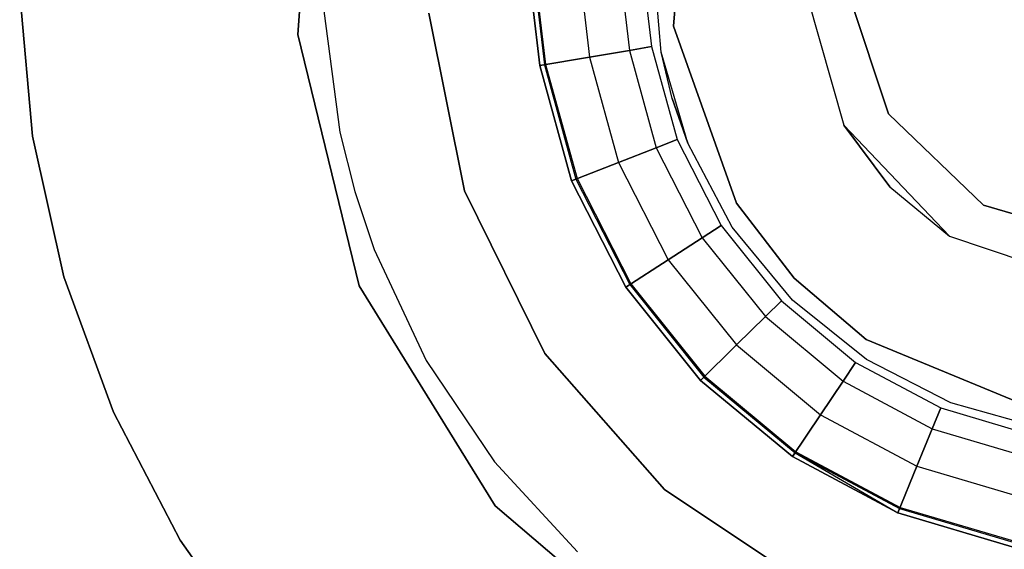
# Model space of a CAD drawing. Extents: x -102 to 101, y -101 to 102.
# Tile 77 of 256: x -10.72 to -1.79, y -5.37 to -0.57. Entities that reach past the tile are written whole.
import ezdxf

# ---------------------------------------------------------------- set-up
doc = ezdxf.new("R2010")
doc.units = 0
doc.header["$LTSCALE"] = 25.4
doc.layers.get('0').update_dxf_attribs({"linetype": 'CONTINUOUS'})

# ---------------------------------------------------------------- blocks, each defined once
blk = doc.blocks.new('NL2500012268_STL')
at = {"color": 0}
for p, q in [((95.3468, 1.7171, 336), (95.1715, -0.6228, 336)), ((95.1715, -0.6228, 337), (95.3468, 1.7171, 337)), ((95.1715, -0.6228, 337), (95.3468, 1.7171, 337)), ((95.3468, 1.7171, 336), (95.1715, -0.6228, 336)), ((98.5818, -0.546, 336), (98.7136, 1.1538, 336)), ((98.7136, 1.1538, 351), (98.5818, -0.546, 351)), ((98.7136, 1.1538, 351), (98.5818, -0.546, 351)), ((98.5818, -0.546, 336), (98.7136, 1.1538, 336)), ((98.4678, -0.7832, 338), (98.3969, 0.0738, 338)), ((98.4678, -0.7832, 335), (98.3969, 0.0738, 335)), ((98.4678, -0.7832, 338), (98.3969, 0.0738, 338)), ((98.4678, -0.7832, 335), (98.3969, 0.0738, 335)), ((99.748, -0.1088, 333.5), (100.1276, -1.4439, 333.5)), ((99.748, -0.1088, 333.5), (100.1276, -1.4439, 333.5)), ((99.748, -0.1088, 351), (100.1276, -1.4439, 351)), ((99.748, -0.1088, 351), (100.1276, -1.4439, 351)), ((92.765, -1.5432, 335), (92.6489, -0.2403, 335)), ((92.6489, -0.2403, 336), (92.765, -1.5432, 336)), ((92.765, -1.5432, 335), (92.6489, -0.2403, 335)), ((92.6489, -0.2403, 336), (92.765, -1.5432, 336)), ((100.5319, -1.3403, 328.5), (100.1541, -0.2049, 328.5)), ((100.1541, -0.2049, 1653.9276), (100.5319, -1.3403, 1653.9276)), ((100.5319, -1.3403, 328.5), (100.1541, -0.2049, 328.5)), ((100.1541, -0.2049, 1653.9276), (100.5319, -1.3403, 1653.9276)), ((97.7599, -0.3347, 1643.1045), (97.8182, -0.8274, 1643.1045)), ((97.7599, -0.3347, 1643.1045), (97.8182, -0.8274, 1643.1045)), ((97.7599, -0.3347, 1645.0055), (97.8182, -0.8274, 1645.0055)), ((97.7599, -0.3347, 1645.0055), (97.8182, -0.8274, 1645.0055)), ((98.1262, -0.3101, 1643.3972), (98.1801, -0.7658, 1643.3972)), ((98.1262, -0.3101, 1643.3972), (98.1801, -0.7658, 1643.3972)), ((98.1262, -0.3101, 1644.7128), (98.1801, -0.7658, 1644.7128)), ((98.1262, -0.3101, 1644.7128), (98.1801, -0.7658, 1644.7128)), ((98.3294, -0.2964, 1643.8202), (98.381, -0.7316, 1643.8202)), ((98.3294, -0.2964, 1644.2898), (98.381, -0.7316, 1644.2898)), ((98.3294, -0.2964, 1643.8202), (98.381, -0.7316, 1643.8202)), ((98.3294, -0.2964, 1644.2898), (98.381, -0.7316, 1644.2898)), ((95.4072, -0.4072, 338), (95.5533, -1.5075, 338)), ((95.4072, -0.4072, 338), (95.5533, -1.5075, 338)), ((95.4072, -0.4072, 336), (95.5533, -1.5075, 336)), ((95.4072, -0.4072, 336), (95.5533, -1.5075, 336)), ((96.3603, -0.4288, 1644.11), (96.6839, -2.0413, 1644.11)), ((96.6839, -2.0413, 1645.11), (96.3603, -0.4288, 1645.11)), ((96.6839, -2.0413, 1645.11), (96.3603, -0.4288, 1645.11)), ((96.3603, -0.4288, 1644.11), (96.6839, -2.0413, 1644.11)), ((97.367, -0.9041, 1644), (97.3032, -0.3654, 1644)), ((97.3032, -0.3654, 1643), (97.367, -0.9041, 1643)), ((97.367, -0.9041, 1645.11), (97.3032, -0.3654, 1645.11)), ((97.3032, -0.3654, 1643), (97.367, -0.9041, 1643)), ((97.367, -0.9041, 1645.11), (97.3032, -0.3654, 1645.11)), ((97.3032, -0.3654, 1644.11), (97.367, -0.9041, 1644.11)), ((97.3032, -0.3654, 1644.11), (97.367, -0.9041, 1644.11)), ((97.367, -0.9041, 1644), (97.3032, -0.3654, 1644)), ((97.3461, -0.3626, 1644.0894), (97.4094, -0.8969, 1644.0894)), ((97.3461, -0.3626, 1644.0894), (97.4094, -0.8969, 1644.0894)), ((97.3567, -0.3618, 1644.0427), (97.4198, -0.8951, 1644.0427)), ((97.3567, -0.3618, 1644.0427), (97.4198, -0.8951, 1644.0427)), ((95.1715, -0.6228, 336), (95.728, -2.9024, 336)), ((95.728, -2.9024, 337), (95.1715, -0.6228, 337)), ((95.1715, -0.6228, 337), (95.1715, -0.6228, 336)), ((95.1715, -0.6228, 337), (95.1715, -0.6228, 336)), ((95.728, -2.9024, 337), (95.1715, -0.6228, 337)), ((95.1715, -0.6228, 336), (95.728, -2.9024, 336)), ((99.1528, -2.1524, 336), (98.5818, -0.546, 336)), ((98.5818, -0.546, 351), (99.1528, -2.1524, 351)), ((98.5818, -0.546, 351), (99.1528, -2.1524, 351)), ((98.5818, -0.546, 351), (98.5818, -0.546, 336)), ((99.1528, -2.1524, 336), (98.5818, -0.546, 336)), ((98.5818, -0.546, 351), (98.5818, -0.546, 336)), ((98.1801, -0.7658, 1643.3972), (97.8182, -0.8274, 1643.1045)), ((98.1801, -0.7658, 1643.3972), (97.8182, -0.8274, 1643.1045)), ((97.8182, -0.8274, 1645.0055), (98.1801, -0.7658, 1644.7128)), ((97.8182, -0.8274, 1645.0055), (98.1801, -0.7658, 1644.7128)), ((98.381, -0.7316, 1643.8202), (98.1801, -0.7658, 1643.3972)), ((98.381, -0.7316, 1643.8202), (98.1801, -0.7658, 1643.3972)), ((98.1801, -0.7658, 1644.7128), (98.381, -0.7316, 1644.2898)), ((98.1801, -0.7658, 1644.7128), (98.381, -0.7316, 1644.2898)), ((98.1801, -0.7658, 1643.3972), (98.4245, -1.6493, 1643.3972)), ((98.1801, -0.7658, 1643.3972), (98.4245, -1.6493, 1643.3972)), ((98.1801, -0.7658, 1644.7128), (98.4245, -1.6493, 1644.7128)), ((98.1801, -0.7658, 1644.7128), (98.4245, -1.6493, 1644.7128)), ((98.381, -0.7316, 1643.8202), (98.6143, -1.5754, 1643.8202)), ((98.381, -0.7316, 1644.2898), (98.381, -0.7316, 1643.8202)), ((98.381, -0.7316, 1644.2898), (98.6143, -1.5754, 1644.2898)), ((98.381, -0.7316, 1643.8202), (98.6143, -1.5754, 1643.8202)), ((98.381, -0.7316, 1644.2898), (98.381, -0.7316, 1643.8202)), ((98.381, -0.7316, 1644.2898), (98.6143, -1.5754, 1644.2898)), ((98.5678, -1.2019, 338), (98.4678, -0.7832, 338)), ((98.4678, -0.7832, 338), (98.4678, -0.7832, 335)), ((98.4678, -0.7832, 338), (98.4678, -0.7832, 335)), ((98.5678, -1.2019, 338), (98.4678, -0.7832, 338)), ((98.5678, -1.2019, 338), (98.4678, -0.7832, 335)), ((98.5678, -1.2019, 338), (98.4678, -0.7832, 335)), ((98.7097, -1.6084, 335), (98.4678, -0.7832, 335)), ((98.7097, -1.6084, 335), (98.4678, -0.7832, 335)), ((97.8182, -0.8274, 1643.1045), (97.367, -0.9041, 1643)), ((97.8182, -0.8274, 1643.1045), (97.367, -0.9041, 1643)), ((97.367, -0.9041, 1645.11), (97.8182, -0.8274, 1645.0055)), ((97.367, -0.9041, 1645.11), (97.8182, -0.8274, 1645.0055)), ((97.8182, -0.8274, 1643.1045), (98.0824, -1.7824, 1643.1045)), ((97.8182, -0.8274, 1643.1045), (98.0824, -1.7824, 1643.1045)), ((97.8182, -0.8274, 1645.0055), (98.0824, -1.7824, 1645.0055)), ((97.8182, -0.8274, 1645.0055), (98.0824, -1.7824, 1645.0055)), ((97.367, -0.9041, 1644), (97.4198, -0.8951, 1644.0427)), ((97.367, -0.9041, 1644), (97.4198, -0.8951, 1644.0427)), ((97.4094, -0.8969, 1644.0894), (97.367, -0.9041, 1644.11)), ((97.4094, -0.8969, 1644.0894), (97.367, -0.9041, 1644.11)), ((97.6558, -1.9484, 1644), (97.367, -0.9041, 1644)), ((97.367, -0.9041, 1643), (97.6558, -1.9484, 1643)), ((97.6558, -1.9484, 1645.11), (97.367, -0.9041, 1645.11)), ((97.367, -0.9041, 1643), (97.6558, -1.9484, 1643)), ((97.6558, -1.9484, 1645.11), (97.367, -0.9041, 1645.11)), ((97.367, -0.9041, 1644.11), (97.6558, -1.9484, 1644.11)), ((97.367, -0.9041, 1644.11), (97.6558, -1.9484, 1644.11)), ((97.6558, -1.9484, 1644), (97.367, -0.9041, 1644)), ((97.4198, -0.8951, 1644.0427), (97.4094, -0.8969, 1644.0894)), ((97.4198, -0.8951, 1644.0427), (97.4094, -0.8969, 1644.0894)), ((97.4094, -0.8969, 1644.0894), (97.6959, -1.9328, 1644.0894)), ((97.4094, -0.8969, 1644.0894), (97.6959, -1.9328, 1644.0894)), ((97.4198, -0.8951, 1644.0427), (97.7058, -1.929, 1644.0427)), ((97.4198, -0.8951, 1644.0427), (97.7058, -1.929, 1644.0427)), ((98.7097, -1.6084, 338), (98.5678, -1.2019, 338)), ((98.5678, -1.2019, 338), (98.7097, -1.6084, 335)), ((98.5678, -1.2019, 338), (98.7097, -1.6084, 335)), ((98.7097, -1.6084, 338), (98.5678, -1.2019, 338)), ((101.3941, -2.17, 328.5), (100.5319, -1.3403, 328.5)), ((100.5319, -1.3403, 1653.9276), (101.3941, -2.17, 1653.9276)), ((100.5319, -1.3403, 328.5), (100.5319, -1.3403, 1653.9276)), ((101.3941, -2.17, 328.5), (100.5319, -1.3403, 328.5)), ((100.5319, -1.3403, 1653.9276), (101.3941, -2.17, 1653.9276)), ((100.5319, -1.3403, 328.5), (100.5319, -1.3403, 1653.9276)), ((95.5533, -1.5075, 338), (95.689, -2.046, 338)), ((95.5533, -1.5075, 338), (95.689, -2.046, 338)), ((95.5533, -1.5075, 338), (95.5533, -1.5075, 336)), ((95.5533, -1.5075, 336), (95.689, -2.046, 336)), ((95.5533, -1.5075, 338), (95.5533, -1.5075, 336)), ((95.5533, -1.5075, 336), (95.689, -2.046, 336)), ((100.1276, -1.4439, 333.5), (101.0843, -2.4496, 333.5)), ((100.1276, -1.4439, 351), (100.1276, -1.4439, 333.5)), ((100.1276, -1.4439, 351), (100.1276, -1.4439, 333.5)), ((100.1276, -1.4439, 351), (100.5449, -2.0048, 351)), ((100.5449, -2.0048, 351), (100.1276, -1.4439, 333.5)), ((100.5449, -2.0048, 351), (100.1276, -1.4439, 333.5)), ((100.1276, -1.4439, 333.5), (101.0843, -2.4496, 333.5)), ((100.1276, -1.4439, 351), (100.5449, -2.0048, 351)), ((93.0501, -2.8198, 335), (92.765, -1.5432, 335)), ((92.765, -1.5432, 336), (93.0501, -2.8198, 336)), ((92.765, -1.5432, 335), (92.765, -1.5432, 336)), ((93.0501, -2.8198, 335), (92.765, -1.5432, 335)), ((92.765, -1.5432, 336), (93.0501, -2.8198, 336)), ((92.765, -1.5432, 335), (92.765, -1.5432, 336)), ((98.6143, -1.5754, 1643.8202), (98.4245, -1.6493, 1643.3972)), ((98.6143, -1.5754, 1643.8202), (98.4245, -1.6493, 1643.3972)), ((98.4245, -1.6493, 1644.7128), (98.6143, -1.5754, 1644.2898)), ((98.4245, -1.6493, 1644.7128), (98.6143, -1.5754, 1644.2898)), ((98.6143, -1.5754, 1643.8202), (99.0127, -2.3548, 1643.8202)), ((98.6143, -1.5754, 1644.2898), (98.6143, -1.5754, 1643.8202)), ((98.6143, -1.5754, 1644.2898), (99.0127, -2.3548, 1644.2898)), ((98.6143, -1.5754, 1643.8202), (99.0127, -2.3548, 1643.8202)), ((98.6143, -1.5754, 1644.2898), (98.6143, -1.5754, 1643.8202)), ((98.6143, -1.5754, 1644.2898), (99.0127, -2.3548, 1644.2898)), ((98.4245, -1.6493, 1643.3972), (98.0824, -1.7824, 1643.1045)), ((98.4245, -1.6493, 1643.3972), (98.0824, -1.7824, 1643.1045)), ((98.0824, -1.7824, 1645.0055), (98.4245, -1.6493, 1644.7128)), ((98.0824, -1.7824, 1645.0055), (98.4245, -1.6493, 1644.7128)), ((98.4245, -1.6493, 1643.3972), (98.8417, -2.4654, 1643.3972)), ((98.4245, -1.6493, 1643.3972), (98.8417, -2.4654, 1643.3972)), ((98.4245, -1.6493, 1644.7128), (98.8417, -2.4654, 1644.7128)), ((98.4245, -1.6493, 1644.7128), (98.8417, -2.4654, 1644.7128)), ((99.1129, -2.368, 338), (98.7097, -1.6084, 338)), ((98.7097, -1.6084, 338), (98.7097, -1.6084, 335)), ((98.7097, -1.6084, 338), (98.7097, -1.6084, 335)), ((99.1129, -2.368, 338), (98.7097, -1.6084, 338)), ((99.1129, -2.368, 335), (98.7097, -1.6084, 335)), ((99.1129, -2.368, 335), (98.7097, -1.6084, 335)), ((98.0824, -1.7824, 1643.1045), (97.6558, -1.9484, 1643)), ((98.0824, -1.7824, 1643.1045), (97.6558, -1.9484, 1643)), ((97.6558, -1.9484, 1645.11), (98.0824, -1.7824, 1645.0055)), ((97.6558, -1.9484, 1645.11), (98.0824, -1.7824, 1645.0055)), ((98.0824, -1.7824, 1643.1045), (98.5334, -2.6647, 1643.1045)), ((98.0824, -1.7824, 1643.1045), (98.5334, -2.6647, 1643.1045)), ((98.0824, -1.7824, 1645.0055), (98.5334, -2.6647, 1645.0055)), ((98.0824, -1.7824, 1645.0055), (98.5334, -2.6647, 1645.0055)), ((97.6558, -1.9484, 1644), (97.7058, -1.929, 1644.0427)), ((97.6558, -1.9484, 1644), (97.7058, -1.929, 1644.0427)), ((97.6959, -1.9328, 1644.0894), (97.6558, -1.9484, 1644.11)), ((97.6959, -1.9328, 1644.0894), (97.6558, -1.9484, 1644.11)), ((98.149, -2.9132, 1644), (97.6558, -1.9484, 1644)), ((97.6558, -1.9484, 1643), (98.149, -2.9132, 1643)), ((98.149, -2.9132, 1645.11), (97.6558, -1.9484, 1645.11)), ((97.6558, -1.9484, 1643), (98.149, -2.9132, 1643)), ((98.149, -2.9132, 1645.11), (97.6558, -1.9484, 1645.11)), ((97.6558, -1.9484, 1644.11), (98.149, -2.9132, 1644.11)), ((97.6558, -1.9484, 1644.11), (98.149, -2.9132, 1644.11)), ((98.149, -2.9132, 1644), (97.6558, -1.9484, 1644)), ((97.7058, -1.929, 1644.0427), (97.6959, -1.9328, 1644.0894)), ((97.7058, -1.929, 1644.0427), (97.6959, -1.9328, 1644.0894)), ((97.6959, -1.9328, 1644.0894), (98.1851, -2.8899, 1644.0894)), ((97.6959, -1.9328, 1644.0894), (98.1851, -2.8899, 1644.0894)), ((97.7058, -1.929, 1644.0427), (98.194, -2.8841, 1644.0427)), ((97.7058, -1.929, 1644.0427), (98.194, -2.8841, 1644.0427)), ((95.689, -2.046, 338), (95.8656, -2.5726, 338)), ((95.689, -2.046, 338), (95.689, -2.046, 336)), ((95.689, -2.046, 336), (95.8656, -2.5726, 336)), ((95.689, -2.046, 338), (95.8656, -2.5726, 338)), ((95.689, -2.046, 338), (95.689, -2.046, 336)), ((95.689, -2.046, 336), (95.8656, -2.5726, 336)), ((96.6839, -2.0413, 1644.11), (96.6839, -2.0413, 1645.11)), ((96.6839, -2.0413, 1644.11), (97.4138, -3.5151, 1644.11)), ((97.4138, -3.5151, 1645.11), (96.6839, -2.0413, 1645.11)), ((96.6839, -2.0413, 1644.11), (96.6839, -2.0413, 1645.11)), ((97.4138, -3.5151, 1645.11), (96.6839, -2.0413, 1645.11)), ((96.6839, -2.0413, 1644.11), (97.4138, -3.5151, 1644.11)), ((100.5449, -2.0048, 351), (101.0843, -2.4496, 333.5)), ((100.5449, -2.0048, 351), (101.0843, -2.4496, 333.5)), ((100.5449, -2.0048, 351), (101.0843, -2.4496, 351)), ((100.5449, -2.0048, 351), (101.0843, -2.4496, 351)), ((99.6754, -2.8318, 336), (99.1528, -2.1524, 336)), ((99.1528, -2.1524, 351), (99.6754, -2.8318, 351)), ((99.1528, -2.1524, 351), (99.6754, -2.8318, 351)), ((99.1528, -2.1524, 351), (99.1528, -2.1524, 336)), ((99.6754, -2.8318, 336), (99.1528, -2.1524, 336)), ((99.1528, -2.1524, 351), (99.1528, -2.1524, 336)), ((102.5431, -2.504, 328.5), (101.3941, -2.17, 328.5)), ((101.3941, -2.17, 1653.9276), (102.5431, -2.504, 1653.9276)), ((101.3941, -2.17, 328.5), (101.3941, -2.17, 1653.9276)), ((102.5431, -2.504, 328.5), (101.3941, -2.17, 328.5)), ((101.3941, -2.17, 1653.9276), (102.5431, -2.504, 1653.9276)), ((101.3941, -2.17, 328.5), (101.3941, -2.17, 1653.9276)), ((99.0127, -2.3548, 1643.8202), (98.8417, -2.4654, 1643.3972)), ((99.0127, -2.3548, 1643.8202), (98.8417, -2.4654, 1643.3972)), ((98.8417, -2.4654, 1644.7128), (99.0127, -2.3548, 1644.2898)), ((98.8417, -2.4654, 1644.7128), (99.0127, -2.3548, 1644.2898)), ((99.0127, -2.3548, 1643.8202), (99.5599, -3.0382, 1643.8202)), ((99.0127, -2.3548, 1644.2898), (99.0127, -2.3548, 1643.8202)), ((99.0127, -2.3548, 1644.2898), (99.5599, -3.0382, 1644.2898)), ((99.0127, -2.3548, 1643.8202), (99.5599, -3.0382, 1643.8202)), ((99.0127, -2.3548, 1644.2898), (99.0127, -2.3548, 1643.8202)), ((99.0127, -2.3548, 1644.2898), (99.5599, -3.0382, 1644.2898)), ((99.6606, -3.0309, 338), (99.1129, -2.368, 338)), ((99.1129, -2.368, 338), (99.1129, -2.368, 335)), ((99.1129, -2.368, 338), (99.1129, -2.368, 335)), ((99.6606, -3.0309, 338), (99.1129, -2.368, 338)), ((99.6606, -3.0309, 335), (99.1129, -2.368, 335)), ((99.6606, -3.0309, 335), (99.1129, -2.368, 335)), ((98.8417, -2.4654, 1643.3972), (98.5334, -2.6647, 1643.1045)), ((98.8417, -2.4654, 1643.3972), (98.5334, -2.6647, 1643.1045)), ((98.5334, -2.6647, 1645.0055), (98.8417, -2.4654, 1644.7128)), ((98.5334, -2.6647, 1645.0055), (98.8417, -2.4654, 1644.7128)), ((98.8417, -2.4654, 1643.3972), (99.4146, -3.1809, 1643.3972)), ((98.8417, -2.4654, 1643.3972), (99.4146, -3.1809, 1643.3972)), ((98.8417, -2.4654, 1644.7128), (99.4146, -3.1809, 1644.7128)), ((98.8417, -2.4654, 1644.7128), (99.4146, -3.1809, 1644.7128)), ((101.0843, -2.4496, 333.5), (102.3987, -2.8955, 333.5)), ((101.0843, -2.4496, 351), (101.0843, -2.4496, 333.5)), ((101.0843, -2.4496, 351), (101.0843, -2.4496, 333.5)), ((101.0843, -2.4496, 351), (102.3987, -2.8955, 351)), ((101.0843, -2.4496, 333.5), (102.3987, -2.8955, 333.5)), ((101.0843, -2.4496, 351), (102.3987, -2.8955, 351)), ((95.8656, -2.5726, 338), (96.3368, -3.5776, 338)), ((95.8656, -2.5726, 338), (95.8656, -2.5726, 336)), ((95.8656, -2.5726, 338), (96.3368, -3.5776, 338)), ((95.8656, -2.5726, 338), (95.8656, -2.5726, 336)), ((95.8656, -2.5726, 336), (96.3368, -3.5776, 336)), ((95.8656, -2.5726, 336), (96.3368, -3.5776, 336)), ((98.5334, -2.6647, 1643.1045), (98.149, -2.9132, 1643)), ((98.5334, -2.6647, 1643.1045), (98.149, -2.9132, 1643)), ((98.149, -2.9132, 1645.11), (98.5334, -2.6647, 1645.0055)), ((98.149, -2.9132, 1645.11), (98.5334, -2.6647, 1645.0055)), ((98.5334, -2.6647, 1643.1045), (99.1527, -3.4382, 1643.1045)), ((98.5334, -2.6647, 1643.1045), (99.1527, -3.4382, 1643.1045)), ((98.5334, -2.6647, 1645.0055), (99.1527, -3.4382, 1645.0055)), ((98.5334, -2.6647, 1645.0055), (99.1527, -3.4382, 1645.0055)), ((93.4995, -4.0482, 335), (93.0501, -2.8198, 335)), ((93.0501, -2.8198, 336), (93.4995, -4.0482, 336)), ((93.0501, -2.8198, 336), (93.4995, -4.0482, 336)), ((93.0501, -2.8198, 335), (93.0501, -2.8198, 336)), ((93.4995, -4.0482, 335), (93.0501, -2.8198, 335)), ((93.0501, -2.8198, 335), (93.0501, -2.8198, 336)), ((100.3278, -3.3877, 336), (99.6754, -2.8318, 336)), ((99.6754, -2.8318, 351), (100.3278, -3.3877, 351)), ((99.6754, -2.8318, 351), (99.6754, -2.8318, 336)), ((100.3278, -3.3877, 336), (99.6754, -2.8318, 336)), ((99.6754, -2.8318, 351), (100.3278, -3.3877, 351)), ((99.6754, -2.8318, 351), (99.6754, -2.8318, 336)), ((95.728, -2.9024, 336), (96.9616, -4.8985, 336)), ((96.9616, -4.8985, 337), (95.728, -2.9024, 337)), ((95.728, -2.9024, 337), (95.728, -2.9024, 336)), ((95.728, -2.9024, 337), (95.728, -2.9024, 336)), ((96.9616, -4.8985, 337), (95.728, -2.9024, 337)), ((95.728, -2.9024, 336), (96.9616, -4.8985, 336)), ((98.149, -2.9132, 1644), (98.194, -2.8841, 1644.0427)), ((98.149, -2.9132, 1644), (98.194, -2.8841, 1644.0427)), ((98.1851, -2.8899, 1644.0894), (98.149, -2.9132, 1644.11)), ((98.1851, -2.8899, 1644.0894), (98.149, -2.9132, 1644.11)), ((98.8262, -3.759, 1644), (98.149, -2.9132, 1644)), ((98.149, -2.9132, 1643), (98.8262, -3.759, 1643)), ((98.8262, -3.759, 1645.11), (98.149, -2.9132, 1645.11)), ((98.149, -2.9132, 1643), (98.8262, -3.759, 1643)), ((98.8262, -3.759, 1645.11), (98.149, -2.9132, 1645.11)), ((98.149, -2.9132, 1644.11), (98.8262, -3.759, 1644.11)), ((98.149, -2.9132, 1644.11), (98.8262, -3.759, 1644.11)), ((98.8262, -3.759, 1644), (98.149, -2.9132, 1644)), ((98.194, -2.8841, 1644.0427), (98.1851, -2.8899, 1644.0894)), ((98.194, -2.8841, 1644.0427), (98.1851, -2.8899, 1644.0894)), ((98.1851, -2.8899, 1644.0894), (98.8569, -3.7289, 1644.0894)), ((98.1851, -2.8899, 1644.0894), (98.8569, -3.7289, 1644.0894)), ((98.194, -2.8841, 1644.0427), (98.8645, -3.7214, 1644.0427)), ((98.194, -2.8841, 1644.0427), (98.8645, -3.7214, 1644.0427)), ((100.3306, -3.5699, 338), (99.6606, -3.0309, 338)), ((99.6606, -3.0309, 338), (99.6606, -3.0309, 335)), ((99.6606, -3.0309, 338), (99.6606, -3.0309, 335)), ((100.3306, -3.5699, 338), (99.6606, -3.0309, 338)), ((100.3306, -3.5699, 335), (99.6606, -3.0309, 335)), ((100.3306, -3.5699, 335), (99.6606, -3.0309, 335)), ((99.5599, -3.0382, 1643.8202), (99.4146, -3.1809, 1643.3972)), ((99.5599, -3.0382, 1643.8202), (99.4146, -3.1809, 1643.3972)), ((99.4146, -3.1809, 1644.7128), (99.5599, -3.0382, 1644.2898)), ((99.4146, -3.1809, 1644.7128), (99.5599, -3.0382, 1644.2898)), ((99.5599, -3.0382, 1643.8202), (100.2334, -3.5974, 1643.8202)), ((99.5599, -3.0382, 1644.2898), (99.5599, -3.0382, 1643.8202)), ((99.5599, -3.0382, 1644.2898), (100.2334, -3.5974, 1644.2898)), ((99.5599, -3.0382, 1643.8202), (100.2334, -3.5974, 1643.8202)), ((99.5599, -3.0382, 1644.2898), (99.5599, -3.0382, 1643.8202)), ((99.5599, -3.0382, 1644.2898), (100.2334, -3.5974, 1644.2898)), ((99.4146, -3.1809, 1643.3972), (99.1527, -3.4382, 1643.1045)), ((99.4146, -3.1809, 1643.3972), (99.1527, -3.4382, 1643.1045)), ((99.1527, -3.4382, 1645.0055), (99.4146, -3.1809, 1644.7128)), ((99.1527, -3.4382, 1645.0055), (99.4146, -3.1809, 1644.7128)), ((99.4146, -3.1809, 1643.3972), (100.1198, -3.7665, 1643.3972)), ((99.4146, -3.1809, 1643.3972), (100.1198, -3.7665, 1643.3972)), ((99.4146, -3.1809, 1644.7128), (100.1198, -3.7665, 1644.7128)), ((99.4146, -3.1809, 1644.7128), (100.1198, -3.7665, 1644.7128)), ((101.9037, -4.0383, 336), (100.3278, -3.3877, 336)), ((100.3278, -3.3877, 351), (101.9037, -4.0383, 351)), ((100.3278, -3.3877, 351), (100.3278, -3.3877, 336)), ((100.3278, -3.3877, 351), (101.9037, -4.0383, 351)), ((100.3278, -3.3877, 351), (100.3278, -3.3877, 336)), ((101.9037, -4.0383, 336), (100.3278, -3.3877, 336)), ((99.1527, -3.4382, 1643.1045), (98.8262, -3.759, 1643)), ((99.1527, -3.4382, 1643.1045), (98.8262, -3.759, 1643)), ((98.8262, -3.759, 1645.11), (99.1527, -3.4382, 1645.0055)), ((98.8262, -3.759, 1645.11), (99.1527, -3.4382, 1645.0055)), ((99.1527, -3.4382, 1643.1045), (99.9151, -4.0712, 1643.1045)), ((99.1527, -3.4382, 1643.1045), (99.9151, -4.0712, 1643.1045)), ((99.1527, -3.4382, 1645.0055), (99.9151, -4.0712, 1645.0055)), ((99.1527, -3.4382, 1645.0055), (99.9151, -4.0712, 1645.0055)), ((97.4138, -3.5151, 1644.11), (97.4138, -3.5151, 1645.11)), ((97.4138, -3.5151, 1644.11), (98.5003, -4.7498, 1644.11)), ((98.5003, -4.7498, 1645.11), (97.4138, -3.5151, 1645.11)), ((97.4138, -3.5151, 1644.11), (97.4138, -3.5151, 1645.11)), ((98.5003, -4.7498, 1645.11), (97.4138, -3.5151, 1645.11)), ((97.4138, -3.5151, 1644.11), (98.5003, -4.7498, 1644.11)), ((101.0954, -3.9631, 338), (100.3306, -3.5699, 338)), ((100.3306, -3.5699, 338), (100.3306, -3.5699, 335)), ((100.3306, -3.5699, 338), (100.3306, -3.5699, 335)), ((101.0954, -3.9631, 338), (100.3306, -3.5699, 338)), ((101.0954, -3.9631, 335), (100.3306, -3.5699, 335)), ((101.0954, -3.9631, 335), (100.3306, -3.5699, 335)), ((96.3368, -3.5776, 338), (96.956, -4.4988, 338)), ((96.3368, -3.5776, 338), (96.956, -4.4988, 338)), ((96.3368, -3.5776, 338), (96.3368, -3.5776, 336)), ((96.3368, -3.5776, 336), (96.956, -4.4988, 336)), ((96.3368, -3.5776, 338), (96.3368, -3.5776, 336)), ((96.3368, -3.5776, 336), (96.956, -4.4988, 336)), ((100.2334, -3.5974, 1643.8202), (100.1198, -3.7665, 1643.3972)), ((100.2334, -3.5974, 1643.8202), (100.1198, -3.7665, 1643.3972)), ((100.1198, -3.7665, 1644.7128), (100.2334, -3.5974, 1644.2898)), ((100.1198, -3.7665, 1644.7128), (100.2334, -3.5974, 1644.2898)), ((100.2334, -3.5974, 1643.8202), (101.0057, -4.0095, 1643.8202)), ((100.2334, -3.5974, 1644.2898), (100.2334, -3.5974, 1643.8202)), ((100.2334, -3.5974, 1644.2898), (101.0057, -4.0095, 1644.2898)), ((100.2334, -3.5974, 1643.8202), (101.0057, -4.0095, 1643.8202)), ((100.2334, -3.5974, 1644.2898), (100.2334, -3.5974, 1643.8202)), ((100.2334, -3.5974, 1644.2898), (101.0057, -4.0095, 1644.2898)), ((98.8262, -3.759, 1644), (98.8645, -3.7214, 1644.0427)), ((98.8262, -3.759, 1644), (98.8645, -3.7214, 1644.0427)), ((98.8569, -3.7289, 1644.0894), (98.8262, -3.759, 1644.11)), ((98.8569, -3.7289, 1644.0894), (98.8262, -3.759, 1644.11)), ((98.8645, -3.7214, 1644.0427), (98.8569, -3.7289, 1644.0894)), ((98.8645, -3.7214, 1644.0427), (98.8569, -3.7289, 1644.0894)), ((98.8569, -3.7289, 1644.0894), (99.6838, -4.4154, 1644.0894)), ((98.8569, -3.7289, 1644.0894), (99.6838, -4.4154, 1644.0894)), ((98.8645, -3.7214, 1644.0427), (99.6898, -4.4066, 1644.0427)), ((98.8645, -3.7214, 1644.0427), (99.6898, -4.4066, 1644.0427)), ((99.6599, -4.4511, 1644), (98.8262, -3.759, 1644)), ((98.8262, -3.759, 1643), (99.6599, -4.4511, 1643)), ((99.6599, -4.4511, 1645.11), (98.8262, -3.759, 1645.11)), ((98.8262, -3.759, 1643), (99.6599, -4.4511, 1643)), ((99.6599, -4.4511, 1645.11), (98.8262, -3.759, 1645.11)), ((98.8262, -3.759, 1644.11), (99.6599, -4.4511, 1644.11)), ((98.8262, -3.759, 1644.11), (99.6599, -4.4511, 1644.11)), ((99.6599, -4.4511, 1644), (98.8262, -3.759, 1644)), ((100.1198, -3.7665, 1643.3972), (99.9151, -4.0712, 1643.1045)), ((100.1198, -3.7665, 1643.3972), (99.9151, -4.0712, 1643.1045)), ((99.9151, -4.0712, 1645.0055), (100.1198, -3.7665, 1644.7128)), ((99.9151, -4.0712, 1645.0055), (100.1198, -3.7665, 1644.7128)), ((100.1198, -3.7665, 1643.3972), (100.9285, -4.198, 1643.3972)), ((100.1198, -3.7665, 1643.3972), (100.9285, -4.198, 1643.3972)), ((100.1198, -3.7665, 1644.7128), (100.9285, -4.198, 1644.7128)), ((100.1198, -3.7665, 1644.7128), (100.9285, -4.198, 1644.7128)), ((101.0057, -4.0095, 1643.8202), (100.9285, -4.198, 1643.3972)), ((101.0057, -4.0095, 1643.8202), (100.9285, -4.198, 1643.3972)), ((100.9285, -4.198, 1644.7128), (101.0057, -4.0095, 1644.2898)), ((100.9285, -4.198, 1644.7128), (101.0057, -4.0095, 1644.2898)), ((101.0057, -4.0095, 1643.8202), (101.8452, -4.2578, 1643.8202)), ((101.0057, -4.0095, 1644.2898), (101.0057, -4.0095, 1643.8202)), ((101.0057, -4.0095, 1644.2898), (101.8452, -4.2578, 1644.2898)), ((101.0057, -4.0095, 1643.8202), (101.8452, -4.2578, 1643.8202)), ((101.0057, -4.0095, 1644.2898), (101.0057, -4.0095, 1643.8202)), ((101.0057, -4.0095, 1644.2898), (101.8452, -4.2578, 1644.2898)), ((101.9237, -4.1943, 338), (101.0954, -3.9631, 338)), ((101.0954, -3.9631, 338), (101.0954, -3.9631, 335)), ((101.0954, -3.9631, 338), (101.0954, -3.9631, 335)), ((101.9237, -4.1943, 338), (101.0954, -3.9631, 338)), ((101.9237, -4.1943, 335), (101.0954, -3.9631, 335)), ((101.9237, -4.1943, 335), (101.0954, -3.9631, 335)), ((94.1053, -5.2075, 335), (93.4995, -4.0482, 335)), ((93.4995, -4.0482, 336), (94.1053, -5.2075, 336)), ((93.4995, -4.0482, 335), (93.4995, -4.0482, 336)), ((94.1053, -5.2075, 335), (93.4995, -4.0482, 335)), ((93.4995, -4.0482, 336), (94.1053, -5.2075, 336)), ((93.4995, -4.0482, 335), (93.4995, -4.0482, 336)), ((99.9151, -4.0712, 1643.1045), (99.6599, -4.4511, 1643)), ((99.9151, -4.0712, 1643.1045), (99.6599, -4.4511, 1643)), ((99.6599, -4.4511, 1645.11), (99.9151, -4.0712, 1645.0055)), ((99.6599, -4.4511, 1645.11), (99.9151, -4.0712, 1645.0055)), ((99.9151, -4.0712, 1643.1045), (100.7893, -4.5377, 1643.1045)), ((99.9151, -4.0712, 1643.1045), (100.7893, -4.5377, 1643.1045)), ((99.9151, -4.0712, 1645.0055), (100.7893, -4.5377, 1645.0055)), ((99.9151, -4.0712, 1645.0055), (100.7893, -4.5377, 1645.0055)), ((100.9285, -4.198, 1643.3972), (100.7893, -4.5377, 1643.1045)), ((100.9285, -4.198, 1643.3972), (100.7893, -4.5377, 1643.1045)), ((100.7893, -4.5377, 1645.0055), (100.9285, -4.198, 1644.7128)), ((100.7893, -4.5377, 1645.0055), (100.9285, -4.198, 1644.7128)), ((100.9285, -4.198, 1643.3972), (101.8075, -4.458, 1643.3972)), ((100.9285, -4.198, 1643.3972), (101.8075, -4.458, 1643.3972)), ((100.9285, -4.198, 1644.7128), (101.8075, -4.458, 1644.7128)), ((100.9285, -4.198, 1644.7128), (101.8075, -4.458, 1644.7128)), ((99.6599, -4.4511, 1644), (99.6898, -4.4066, 1644.0427)), ((99.6599, -4.4511, 1644), (99.6898, -4.4066, 1644.0427)), ((99.6838, -4.4154, 1644.0894), (99.6599, -4.4511, 1644.11)), ((100.6158, -4.9613, 1644), (99.6599, -4.4511, 1644)), ((99.6599, -4.4511, 1643), (100.6158, -4.9613, 1643)), ((100.6158, -4.9613, 1645.11), (99.6599, -4.4511, 1645.11)), ((99.6599, -4.4511, 1643), (100.6158, -4.9613, 1643)), ((100.6158, -4.9613, 1645.11), (99.6599, -4.4511, 1645.11)), ((99.6599, -4.4511, 1644.11), (100.6158, -4.9613, 1644.11)), ((100.6158, -4.9613, 1644), (99.6599, -4.4511, 1644)), ((99.6898, -4.4066, 1644.0427), (99.6838, -4.4154, 1644.0894)), ((99.6898, -4.4066, 1644.0427), (99.6838, -4.4154, 1644.0894)), ((99.6838, -4.4154, 1644.0894), (100.6158, -4.9613, 1644.11)), ((99.6838, -4.4154, 1644.0894), (100.6321, -4.9215, 1644.0894)), ((99.6838, -4.4154, 1644.0894), (100.6321, -4.9215, 1644.0894)), ((99.6898, -4.4066, 1644.0427), (100.6361, -4.9116, 1644.0427)), ((99.6898, -4.4066, 1644.0427), (100.6361, -4.9116, 1644.0427)), ((96.956, -4.4988, 338), (97.7085, -5.3148, 338)), ((96.956, -4.4988, 338), (97.7085, -5.3148, 338)), ((96.956, -4.4988, 338), (96.956, -4.4988, 336)), ((96.956, -4.4988, 336), (97.7085, -5.3148, 336)), ((96.956, -4.4988, 338), (96.956, -4.4988, 336)), ((96.956, -4.4988, 336), (97.7085, -5.3148, 336)), ((100.7893, -4.5377, 1643.1045), (100.6158, -4.9613, 1643)), ((100.7893, -4.5377, 1643.1045), (100.6158, -4.9613, 1643)), ((100.6158, -4.9613, 1645.11), (100.7893, -4.5377, 1645.0055)), ((100.6158, -4.9613, 1645.11), (100.7893, -4.5377, 1645.0055)), ((100.7893, -4.5377, 1643.1045), (101.7395, -4.8187, 1643.1045)), ((100.7893, -4.5377, 1643.1045), (101.7395, -4.8187, 1643.1045)), ((100.7893, -4.5377, 1645.0055), (101.7395, -4.8187, 1645.0055)), ((100.7893, -4.5377, 1645.0055), (101.7395, -4.8187, 1645.0055)), ((98.5003, -4.7498, 1644.11), (98.5003, -4.7498, 1645.11)), ((98.5003, -4.7498, 1644.11), (99.8693, -5.6611, 1644.11)), ((99.8693, -5.6611, 1645.11), (98.5003, -4.7498, 1645.11)), ((98.5003, -4.7498, 1644.11), (98.5003, -4.7498, 1645.11)), ((99.8693, -5.6611, 1645.11), (98.5003, -4.7498, 1645.11)), ((98.5003, -4.7498, 1644.11), (99.8693, -5.6611, 1644.11)), ((96.9616, -4.8985, 336), (98.7516, -6.4157, 336)), ((98.7516, -6.4157, 337), (96.9616, -4.8985, 337)), ((96.9616, -4.8985, 337), (96.9616, -4.8985, 336)), ((96.9616, -4.8985, 337), (96.9616, -4.8985, 336)), ((98.7516, -6.4157, 337), (96.9616, -4.8985, 337)), ((96.9616, -4.8985, 336), (98.7516, -6.4157, 336)), ((100.6158, -4.9613, 1644), (100.6361, -4.9116, 1644.0427)), ((100.6158, -4.9613, 1644), (100.6361, -4.9116, 1644.0427)), ((100.6361, -4.9116, 1644.0427), (100.6321, -4.9215, 1644.0894)), ((100.6361, -4.9116, 1644.0427), (100.6321, -4.9215, 1644.0894)), ((100.6361, -4.9116, 1644.0427), (101.6647, -5.2159, 1644.0427)), ((100.6361, -4.9116, 1644.0427), (101.6647, -5.2159, 1644.0427)), ((100.6321, -4.9215, 1644.0894), (100.6158, -4.9613, 1644.11)), ((100.6321, -4.9215, 1644.0894), (100.6158, -4.9613, 1644.11)), ((101.6548, -5.2685, 1644), (100.6158, -4.9613, 1644)), ((100.6158, -4.9613, 1643), (101.6548, -5.2685, 1643)), ((101.6548, -5.2685, 1645.11), (100.6158, -4.9613, 1645.11)), ((100.6158, -4.9613, 1643), (101.6548, -5.2685, 1643)), ((101.6548, -5.2685, 1645.11), (100.6158, -4.9613, 1645.11)), ((100.6158, -4.9613, 1644.11), (101.6548, -5.2685, 1644.11)), ((100.6158, -4.9613, 1644.11), (101.6548, -5.2685, 1644.11)), ((101.6548, -5.2685, 1644), (100.6158, -4.9613, 1644)), ((100.6321, -4.9215, 1644.0894), (101.6627, -5.2263, 1644.0894)), ((100.6321, -4.9215, 1644.0894), (101.6627, -5.2263, 1644.0894)), ((94.8573, -6.2778, 335), (94.1053, -5.2075, 335)), ((94.1053, -5.2075, 336), (94.8573, -6.2778, 336)), ((94.1053, -5.2075, 335), (94.1053, -5.2075, 336)), ((94.8573, -6.2778, 335), (94.1053, -5.2075, 335)), ((94.1053, -5.2075, 336), (94.8573, -6.2778, 336)), ((94.1053, -5.2075, 335), (94.1053, -5.2075, 336))]:
    blk.add_line(p, q, dxfattribs=at)

msp = doc.modelspace()

# ---------------------------------------------------------------- block references
at = {"color": 0}
msp.add_blockref('NL2500012268_STL', (-103.3687, -0.0813, -1716.9276), dxfattribs=at)

doc.saveas('drawing.dxf')
